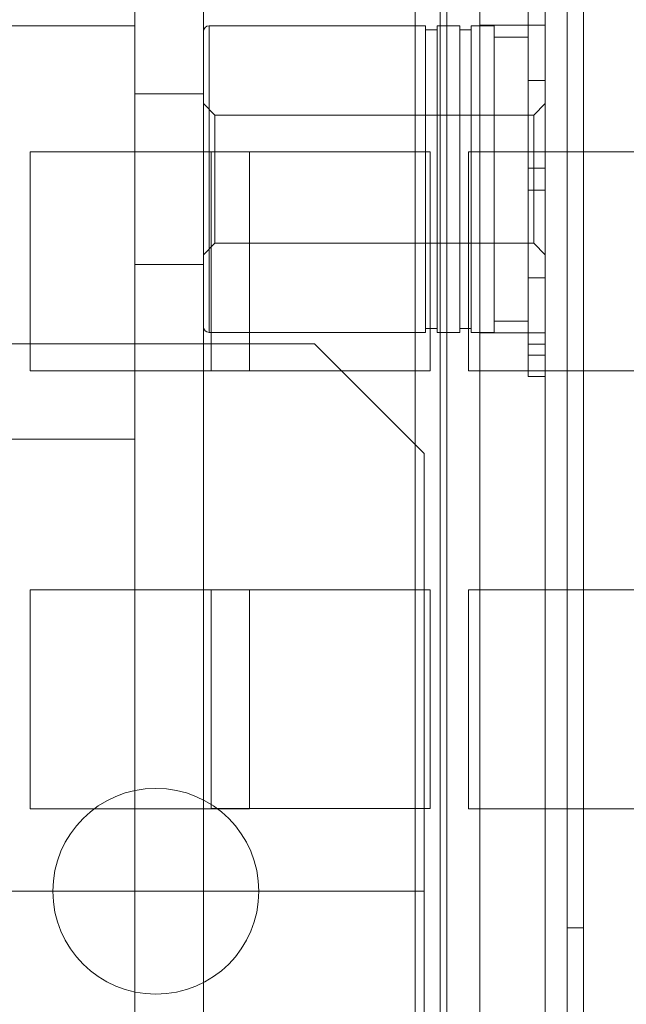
# Model space of a CAD drawing. Header units: inches. Extents: x 1 to 109, y 1 to 85.
# Tile 217 of 256: x 87.229 to 87.69, y 18.433 to 19.182. Entities that reach past the tile are written whole.
import ezdxf

# ---------------------------------------------------------------- set-up
doc = ezdxf.new("R2010")
doc.units = ezdxf.units.IN
doc.header["$MEASUREMENT"] = 0

msp = doc.modelspace()

# ---------------------------------------------------------------- linework, layer by layer
at = {"color": 7, "linetype": 'Continuous', "lineweight": 15, "ltscale": 5}
for p, q in [((87.52931, 21.58994), (87.52931, 17.89161)), ((87.54848, 15.32827), (87.54848, 21.58661)), ((87.55348, 17.89161), (87.55348, 21.58994)), ((87.57848, 17.89161), (87.57848, 21.58994)), ((87.57848, 15.32827), (87.57848, 21.58661)), ((87.62831, 15.32827), (87.62831, 21.58661)), ((87.64498, 21.58994), (87.64498, 14.47327)), ((87.65748, 21.58994), (87.65748, 14.47327)), ((87.55348, 17.94161), (87.55348, 21.53994)), ((87.57848, 17.94161), (87.57848, 21.53994)), ((87.57848, 21.53661), (87.57848, 17.92327)), ((87.62831, 21.53661), (87.62831, 17.92327)), ((87.31623, 21.51911), (87.31623, 15.47744)), ((87.36831, 21.51911), (87.36831, 15.47744)), ((87.31623, 19.59411), (87.31623, 19.17744)), ((87.31623, 19.57682), (87.31623, 18.863)), ((87.31623, 17.46452), (87.31623, 19.25619)), ((87.61531, 19.21088), (87.61531, 19.13583)), ((87.62831, 19.21088), (87.62831, 19.13583)), ((87.61531, 19.06904), (87.61531, 19.19471)), ((87.62831, 19.06904), (87.62831, 19.19471)), ((87.61531, 19.18644), (87.61531, 19.0525)), ((87.62831, 19.18644), (87.62831, 19.0525)), ((86.60789, 19.17744), (87.31623, 19.17744)), ((87.53731, 19.17744), (87.37264, 19.17744)), ((87.53731, 19.17744), (87.37264, 19.17744)), ((87.37264, 18.94411), (87.37264, 19.17744)), ((87.37264, 19.17743), (87.37264, 18.94411)), ((87.53731, 19.17744), (87.53731, 18.94411)), ((87.53731, 18.94411), (87.53731, 19.17743)), ((87.54598, 19.17455), (87.53731, 19.17455)), ((87.54598, 19.17455), (87.53731, 19.17455)), ((87.53731, 18.94699), (87.53731, 19.17455)), ((87.53731, 19.17454), (87.53731, 18.947)), ((87.56331, 19.17744), (87.54598, 19.17744)), ((87.56331, 19.17744), (87.54598, 19.17744)), ((87.54598, 18.94411), (87.54598, 19.17744)), ((87.54598, 19.17743), (87.54598, 18.94411)), ((87.54598, 18.94699), (87.54598, 19.17455)), ((87.54598, 18.947), (87.54598, 19.17454)), ((87.56331, 19.17744), (87.56331, 18.94411)), ((87.56331, 18.94411), (87.56331, 19.17743)), ((87.57198, 19.17455), (87.56331, 19.17455)), ((87.57198, 19.17455), (87.56331, 19.17455)), ((87.56331, 18.94699), (87.56331, 19.17455)), ((87.56331, 19.17454), (87.56331, 18.947)), ((87.58931, 19.17744), (87.57198, 19.17744)), ((87.58931, 19.17744), (87.57198, 19.17744)), ((87.57198, 18.94411), (87.57198, 19.17744)), ((87.57198, 19.17743), (87.57198, 18.94411)), ((87.57198, 18.94699), (87.57198, 19.17455)), ((87.57198, 18.947), (87.57198, 19.17454)), ((87.62831, 19.17786), (87.57848, 19.17786)), ((87.62831, 19.17786), (87.57848, 19.17786)), ((87.57848, 18.94369), (87.57848, 19.17786)), ((87.57848, 18.94369), (87.57848, 19.17786)), ((87.58931, 19.17744), (87.58931, 18.94411)), ((87.58931, 18.94411), (87.58931, 19.17743)), ((87.62831, 18.94369), (87.62831, 19.17786)), ((87.62831, 18.94369), (87.62831, 19.17786)), ((87.61531, 19.16877), (87.58931, 19.16877)), ((87.61531, 19.16877), (87.58931, 19.16877)), ((87.58931, 18.95277), (87.58931, 19.16877)), ((87.58931, 19.16877), (87.58931, 18.95277)), ((87.61531, 18.95277), (87.61531, 19.16877)), ((87.61531, 19.16877), (87.61531, 18.95277)), ((87.61531, 19.13583), (87.61531, 18.98572)), ((87.62831, 19.13583), (87.61531, 19.13583)), ((87.62831, 19.13583), (87.62831, 18.98572)), ((87.36831, 19.12577), (87.31623, 19.12577)), ((87.36831, 19.12577), (87.31623, 19.12577)), ((87.31623, 19.12577), (87.31623, 18.99592)), ((87.31623, 19.12577), (87.31623, 18.99592)), ((87.36831, 19.12577), (87.36831, 18.99592)), ((87.36831, 19.12577), (87.36831, 18.99592)), ((87.37706, 19.10952), (87.36831, 19.11827)), ((87.37706, 19.10952), (87.36831, 19.11827)), ((87.36831, 19.11827), (87.36831, 19.00327)), ((87.36831, 19.00327), (87.36831, 19.11826)), ((87.62831, 19.11827), (87.61956, 19.10952)), ((87.62831, 19.11827), (87.61956, 19.10952)), ((87.62831, 19.11827), (87.62831, 19.00328)), ((87.62831, 19.11827), (87.62831, 19.00328)), ((87.61956, 19.10952), (87.37706, 19.10952)), ((87.61956, 19.10952), (87.37706, 19.10952)), ((87.37706, 19.01202), (87.37706, 19.10952)), ((87.37706, 19.01203), (87.37706, 19.10951)), ((87.61956, 19.10952), (87.61956, 19.01202)), ((87.61956, 19.10951), (87.61956, 19.01203)), ((87.23664, 19.08144), (87.23664, 18.91477)), ((87.40331, 19.08144), (87.23664, 19.08144)), ((87.37414, 19.08161), (87.54081, 19.08161)), ((87.37414, 18.91494), (87.37414, 19.08161)), ((87.40331, 18.91477), (87.40331, 19.08144)), ((87.54081, 19.08161), (87.54081, 18.91494)), ((87.56998, 19.08144), (87.56998, 18.91477)), ((87.73664, 19.08144), (87.56998, 19.08144)), ((87.61531, 18.9351), (87.61531, 19.06904)), ((87.62831, 19.06904), (87.61531, 19.06904)), ((87.62831, 18.9351), (87.62831, 19.06904)), ((87.61531, 19.0525), (87.61531, 18.92683)), ((87.62831, 19.0525), (87.61531, 19.0525)), ((87.62831, 19.0525), (87.62831, 18.92683)), ((87.36831, 19.00327), (87.37706, 19.01202)), ((87.36831, 19.00327), (87.37706, 19.01202)), ((87.37706, 19.01202), (87.61956, 19.01202)), ((87.37706, 19.01202), (87.61956, 19.01202)), ((87.61956, 19.01202), (87.62831, 19.00327)), ((87.61956, 19.01202), (87.62831, 19.00327)), ((87.31623, 18.99577), (87.36831, 18.99577)), ((87.31623, 18.99577), (87.36831, 18.99577)), ((87.61531, 18.98572), (87.61531, 18.91066)), ((87.62831, 18.98572), (87.61531, 18.98572)), ((87.62831, 18.98572), (87.62831, 18.91066)), ((87.58931, 18.95277), (87.61531, 18.95277)), ((87.58931, 18.95277), (87.61531, 18.95277)), ((87.37264, 18.94411), (87.53731, 18.94411)), ((87.37264, 18.94411), (87.53731, 18.94411)), ((87.53731, 18.94699), (87.54598, 18.94699)), ((87.53731, 18.94699), (87.54598, 18.94699)), ((87.54598, 18.94411), (87.56331, 18.94411)), ((87.54598, 18.94411), (87.56331, 18.94411)), ((87.56331, 18.94699), (87.57198, 18.94699)), ((87.56331, 18.94699), (87.57198, 18.94699)), ((87.57198, 18.94411), (87.58931, 18.94411)), ((87.57198, 18.94411), (87.58931, 18.94411)), ((87.57848, 18.94369), (87.62831, 18.94369)), ((87.57848, 18.94369), (87.62831, 18.94369)), ((87.13606, 18.93536), (87.45273, 18.93536)), ((87.53606, 18.85202), (87.45273, 18.93536)), ((87.61531, 18.92683), (87.61531, 18.9351)), ((87.61531, 18.9351), (87.62831, 18.9351)), ((87.62831, 18.92683), (87.62831, 18.9351)), ((87.62831, 18.92683), (87.61531, 18.92683)), ((87.23664, 18.91477), (87.40331, 18.91477)), ((87.54081, 18.91494), (87.37414, 18.91494)), ((87.56998, 18.91477), (87.73664, 18.91477)), ((87.62831, 18.91066), (87.61531, 18.91066)), ((87.05623, 18.86286), (87.31623, 18.86286)), ((87.53606, 18.85202), (87.53606, 12.97261)), ((87.23664, 18.74811), (87.23664, 18.58144)), ((87.40331, 18.74811), (87.23664, 18.74811)), ((87.37414, 18.74827), (87.54081, 18.74827)), ((87.37414, 18.58161), (87.37414, 18.74827)), ((87.40331, 18.58144), (87.40331, 18.74811)), ((87.54081, 18.74827), (87.54081, 18.58161)), ((87.56998, 18.74811), (87.56998, 18.58144)), ((87.73664, 18.74811), (87.56998, 18.74811)), ((87.23664, 18.58144), (87.40331, 18.58144)), ((87.54081, 18.58161), (87.37414, 18.58161)), ((87.56998, 18.58144), (87.73664, 18.58144)), ((87.53606, 18.51869), (87.13606, 18.51869)), ((87.53606, 17.78952), (87.53606, 18.51869)), ((87.65748, 18.49077), (87.64498, 18.49077)), ((87.64498, 18.49077), (87.64498, 18.12577)), ((87.65748, 18.12577), (87.65748, 18.49077))]:
    msp.add_line(p, q, dxfattribs=at)
at = {"color": 7, "linetype": 'Continuous', "lineweight": 15, "ltscale": 25}
msp.add_circle((87.33214, 18.51869), 0.07833, dxfattribs=at)
msp.add_circle((87.33214, 18.51869), 0.07833, dxfattribs=at)
for centre, start, end in [((87.37264, 19.17311), 90, 180), ((87.37264, 19.17311), 90, 180), ((87.37264, 18.94844), 180, 270), ((87.37264, 18.94844), 180, 270)]:
    msp.add_arc(centre, 0.00433, start, end, dxfattribs=at)
at = {"color": 7, "linetype": 'Continuous', "lineweight": 15, "ltscale": 5}
for points, knots in [([(87.36831, 19.12221), (87.36831, 19.1239), (87.36831, 19.12725), (87.36831, 19.13204), (87.36831, 19.13661), (87.36831, 19.14094), (87.36831, 19.14505), (87.36831, 19.14892), (87.36831, 19.15201), (87.36831, 19.1544), (87.36831, 19.15619), (87.36831, 19.15789), (87.36831, 19.1595), (87.36831, 19.16102), (87.36831, 19.16245), (87.36831, 19.16413), (87.36831, 19.16597), (87.36831, 19.16784), (87.36831, 19.16944), (87.36831, 19.17076), (87.36831, 19.17181), (87.36831, 19.17256), (87.36831, 19.17302), (87.36831, 19.17318), (87.36831, 19.17304), (87.36831, 19.17262), (87.36831, 19.17189), (87.36831, 19.17101), (87.36831, 19.17011), (87.36831, 19.16928), (87.36831, 19.16835), (87.36831, 19.16733), (87.36831, 19.16622), (87.36831, 19.16501), (87.36831, 19.16334), (87.36831, 19.16109), (87.36831, 19.15813), (87.36831, 19.15489), (87.36831, 19.1514), (87.36831, 19.14769), (87.36831, 19.14374), (87.36831, 19.13956), (87.36831, 19.13515), (87.36831, 19.1305), (87.36831, 19.12637), (87.36831, 19.12287), (87.36831, 19.1201), (87.36831, 19.11728), (87.36831, 19.11443), (87.36831, 19.11154), (87.36831, 19.10862), (87.36831, 19.10491), (87.36831, 19.10038), (87.36831, 19.09497), (87.36831, 19.08945), (87.36831, 19.08383), (87.36831, 19.07815), (87.36831, 19.07245), (87.36831, 19.06674), (87.36831, 19.06104), (87.36831, 19.05534), (87.36831, 19.04964), (87.36831, 19.04393), (87.36831, 19.03903), (87.36831, 19.03493), (87.36831, 19.03163), (87.36831, 19.02836), (87.36831, 19.02514), (87.36831, 19.02196), (87.36831, 19.01881), (87.36831, 19.01484), (87.36831, 19.01009), (87.36831, 19.00461), (87.36831, 19.0011), (87.36831, 18.99933)], [0, 0, 0, 0, 0.017284, 0.034437, 0.051508, 0.068548, 0.085608, 0.102736, 0.119984, 0.129382, 0.138731, 0.148039, 0.157313, 0.166563, 0.175796, 0.185019, 0.201161, 0.217344, 0.233609, 0.25, 0.266412, 0.282693, 0.298884, 0.31503, 0.331172, 0.347355, 0.36362, 0.38001, 0.389706, 0.399354, 0.408963, 0.418543, 0.428101, 0.437647, 0.447189, 0.464702, 0.482288, 0.500001, 0.517279, 0.534428, 0.551497, 0.568537, 0.585598, 0.602731, 0.619985, 0.629383, 0.638732, 0.64804, 0.657315, 0.666564, 0.675797, 0.68502, 0.701163, 0.717345, 0.73361, 0.750001, 0.766413, 0.782694, 0.798886, 0.815031, 0.831173, 0.847356, 0.863621, 0.880012, 0.889696, 0.899335, 0.908937, 0.918511, 0.928065, 0.93761, 0.947153, 0.964672, 0.98227, 1, 1, 1, 1]), ([(87.36831, 19.06077), (87.36831, 19.06276), (87.36831, 19.06673), (87.36831, 19.07265), (87.36831, 19.07851), (87.36831, 19.08325), (87.36831, 19.08689), (87.36831, 19.08946), (87.36831, 19.09202), (87.36831, 19.09456), (87.36831, 19.0971), (87.36831, 19.09962), (87.36831, 19.10309), (87.36831, 19.10745), (87.36831, 19.11262), (87.36831, 19.11763), (87.36831, 19.12248), (87.36831, 19.12716), (87.36831, 19.13169), (87.36831, 19.13605), (87.36831, 19.14024), (87.36831, 19.14422), (87.36831, 19.14796), (87.36831, 19.15146), (87.36831, 19.15418), (87.36831, 19.15622), (87.36831, 19.15769), (87.36831, 19.1591), (87.36831, 19.16045), (87.36831, 19.16174), (87.36831, 19.16296), (87.36831, 19.16413), (87.36831, 19.16563), (87.36831, 19.16736), (87.36831, 19.16913), (87.36831, 19.17058), (87.36831, 19.17171), (87.36831, 19.17252), (87.36831, 19.173), (87.36831, 19.17316), (87.36831, 19.173), (87.36831, 19.17254), (87.36831, 19.17177), (87.36831, 19.17088), (87.36831, 19.17006), (87.36831, 19.16941), (87.36831, 19.1687), (87.36831, 19.16792), (87.36831, 19.16709), (87.36831, 19.16619), (87.36831, 19.16486), (87.36831, 19.16301), (87.36831, 19.16049), (87.36831, 19.15774), (87.36831, 19.15473), (87.36831, 19.15147), (87.36831, 19.14797), (87.36831, 19.14422), (87.36831, 19.14024), (87.36831, 19.13606), (87.36831, 19.1317), (87.36831, 19.12718), (87.36831, 19.12327), (87.36831, 19.12007), (87.36831, 19.11763), (87.36831, 19.11515), (87.36831, 19.11262), (87.36831, 19.11006), (87.36831, 19.10745), (87.36831, 19.10481), (87.36831, 19.10114), (87.36831, 19.09643), (87.36831, 19.09065), (87.36831, 19.08479), (87.36831, 19.07888), (87.36831, 19.0729), (87.36831, 19.06686), (87.36831, 19.06281), (87.36831, 19.06077)], [0, 0, 0, 0, 0.016928, 0.033733, 0.050461, 0.067161, 0.074662, 0.082172, 0.089694, 0.097232, 0.104791, 0.112375, 0.119988, 0.136379, 0.152644, 0.168827, 0.184969, 0.201114, 0.217306, 0.233587, 0.249999, 0.266389, 0.282655, 0.298837, 0.314979, 0.32305, 0.331126, 0.339214, 0.347319, 0.355446, 0.363601, 0.371789, 0.380015, 0.397269, 0.414402, 0.431463, 0.448503, 0.465572, 0.482721, 0.499999, 0.51691, 0.533703, 0.550425, 0.567124, 0.574628, 0.58214, 0.589666, 0.59721, 0.604776, 0.612367, 0.61999, 0.63638, 0.652645, 0.668828, 0.68497, 0.701115, 0.717307, 0.733588, 0.75, 0.766391, 0.782656, 0.798838, 0.814981, 0.823051, 0.831127, 0.839215, 0.84732, 0.855448, 0.863603, 0.87179, 0.880016, 0.897264, 0.914393, 0.931452, 0.948492, 0.965563, 0.982716, 1, 1, 1, 1]), ([(87.36831, 19.12221), (87.36831, 19.12053), (87.36831, 19.11717), (87.36831, 19.11195), (87.36831, 19.10663), (87.36831, 19.10218), (87.36831, 19.09868), (87.36831, 19.09617), (87.36831, 19.09364), (87.36831, 19.09109), (87.36831, 19.08851), (87.36831, 19.08591), (87.36831, 19.08227), (87.36831, 19.07761), (87.36831, 19.07191), (87.36831, 19.06621), (87.36831, 19.0605), (87.36831, 19.0548), (87.36831, 19.0491), (87.36831, 19.04339), (87.36831, 19.03771), (87.36831, 19.03209), (87.36831, 19.02657), (87.36831, 19.02117), (87.36831, 19.01663), (87.36831, 19.01293), (87.36831, 19.01), (87.36831, 19.00711), (87.36831, 19.00426), (87.36831, 19.00145), (87.36831, 18.99867), (87.36831, 18.99518), (87.36831, 18.99105), (87.36831, 18.9864), (87.36831, 18.98198), (87.36831, 18.9778), (87.36831, 18.97386), (87.36831, 18.97015), (87.36831, 18.96671), (87.36831, 18.96356), (87.36831, 18.96071), (87.36831, 18.95815), (87.36831, 18.9563), (87.36831, 18.955), (87.36831, 18.95414), (87.36831, 18.95334), (87.36831, 18.95259), (87.36831, 18.9519), (87.36831, 18.95128), (87.36831, 18.95049), (87.36831, 18.94965), (87.36831, 18.94893), (87.36831, 18.9485), (87.36831, 18.94836), (87.36831, 18.94853), (87.36831, 18.94898), (87.36831, 18.94974), (87.36831, 18.95078), (87.36831, 18.95211), (87.36831, 18.9537), (87.36831, 18.95558), (87.36831, 18.95741), (87.36831, 18.95909), (87.36831, 18.96053), (87.36831, 18.96205), (87.36831, 18.96366), (87.36831, 18.96536), (87.36831, 18.96714), (87.36831, 18.96954), (87.36831, 18.97262), (87.36831, 18.9765), (87.36831, 18.9806), (87.36831, 18.98494), (87.36831, 18.9895), (87.36831, 18.99429), (87.36831, 18.99765), (87.36831, 18.99933)], [0, 0, 0, 0, 0.016928, 0.033733, 0.050462, 0.067161, 0.074663, 0.082172, 0.089694, 0.097232, 0.104791, 0.112375, 0.119989, 0.136379, 0.152644, 0.168827, 0.184969, 0.201114, 0.217306, 0.233587, 0.249999, 0.26639, 0.282655, 0.298837, 0.31498, 0.324203, 0.333436, 0.342686, 0.35196, 0.361268, 0.370617, 0.380015, 0.397269, 0.414402, 0.431463, 0.448503, 0.465572, 0.482721, 0.499999, 0.51691, 0.533703, 0.550425, 0.567124, 0.574628, 0.58214, 0.589666, 0.59721, 0.604776, 0.612368, 0.61999, 0.63638, 0.652646, 0.668828, 0.68497, 0.701116, 0.717307, 0.733588, 0.75, 0.766391, 0.782656, 0.798839, 0.814981, 0.824204, 0.833437, 0.842687, 0.851962, 0.861269, 0.870618, 0.880016, 0.897264, 0.914392, 0.931452, 0.948492, 0.965563, 0.982716, 1, 1, 1, 1]), ([(87.36831, 19.06077), (87.36831, 19.05874), (87.36831, 19.05469), (87.36831, 19.04864), (87.36831, 19.04266), (87.36831, 19.03675), (87.36831, 19.0309), (87.36831, 19.02511), (87.36831, 19.02027), (87.36831, 19.01636), (87.36831, 19.01334), (87.36831, 19.01038), (87.36831, 19.00747), (87.36831, 19.00462), (87.36831, 19.00182), (87.36831, 18.99838), (87.36831, 18.99437), (87.36831, 18.98985), (87.36831, 18.98549), (87.36831, 18.9813), (87.36831, 18.97732), (87.36831, 18.97357), (87.36831, 18.97007), (87.36831, 18.96682), (87.36831, 18.96381), (87.36831, 18.96105), (87.36831, 18.95854), (87.36831, 18.95659), (87.36831, 18.9551), (87.36831, 18.95399), (87.36831, 18.95298), (87.36831, 18.95207), (87.36831, 18.95126), (87.36831, 18.95055), (87.36831, 18.94987), (87.36831, 18.94926), (87.36831, 18.94879), (87.36831, 18.9485), (87.36831, 18.9484), (87.36831, 18.94855), (87.36831, 18.94903), (87.36831, 18.94983), (87.36831, 18.95096), (87.36831, 18.95241), (87.36831, 18.95419), (87.36831, 18.95596), (87.36831, 18.95757), (87.36831, 18.95892), (87.36831, 18.96035), (87.36831, 18.96185), (87.36831, 18.96344), (87.36831, 18.9651), (87.36831, 18.96729), (87.36831, 18.97008), (87.36831, 18.97358), (87.36831, 18.97733), (87.36831, 18.98131), (87.36831, 18.98549), (87.36831, 18.98986), (87.36831, 18.99438), (87.36831, 18.99907), (87.36831, 19.00391), (87.36831, 19.00892), (87.36831, 19.01409), (87.36831, 19.01855), (87.36831, 19.02221), (87.36831, 19.02502), (87.36831, 19.02785), (87.36831, 19.03069), (87.36831, 19.03354), (87.36831, 19.03642), (87.36831, 19.0393), (87.36831, 19.04276), (87.36831, 19.04679), (87.36831, 19.05142), (87.36831, 19.05608), (87.36831, 19.05921), (87.36831, 19.06077)], [0, 0, 0, 0, 0.017284, 0.034437, 0.051508, 0.068548, 0.085607, 0.102736, 0.119983, 0.129381, 0.13873, 0.148038, 0.157312, 0.166562, 0.175795, 0.185018, 0.20116, 0.217342, 0.233608, 0.249998, 0.26641, 0.282691, 0.298883, 0.315028, 0.33117, 0.347352, 0.363618, 0.380008, 0.389703, 0.399351, 0.408961, 0.41854, 0.428098, 0.437644, 0.447186, 0.460317, 0.473481, 0.486701, 0.5, 0.517278, 0.534427, 0.551496, 0.568536, 0.585597, 0.60273, 0.619984, 0.629382, 0.638731, 0.648038, 0.657313, 0.666563, 0.675795, 0.685019, 0.701161, 0.717343, 0.733609, 0.749999, 0.766411, 0.782692, 0.798883, 0.815029, 0.831171, 0.847353, 0.863618, 0.880009, 0.888485, 0.896926, 0.905337, 0.913724, 0.922093, 0.93045, 0.9388, 0.94715, 0.960285, 0.973456, 0.986687, 1, 1, 1, 1])]:
    msp.add_open_spline(points, degree=3, knots=knots, dxfattribs=at)

doc.saveas('drawing.dxf')
